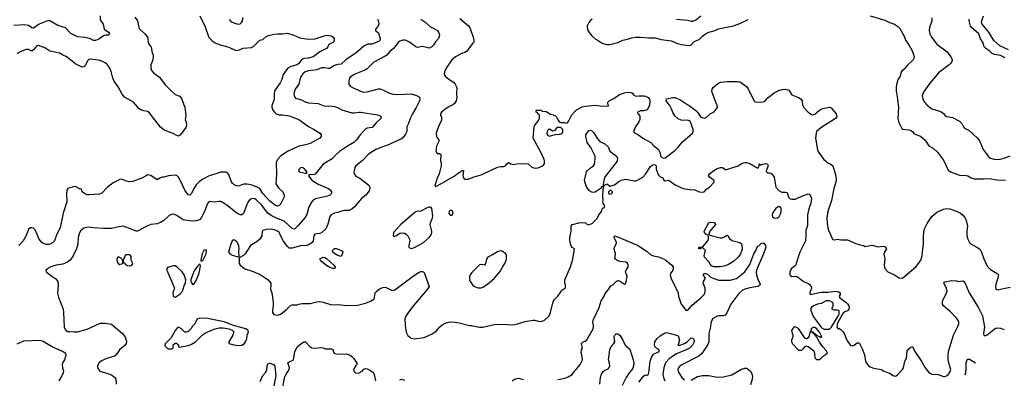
# Model space of a CAD drawing. Header units: inches. Extents: x 1771504 to 1971212, y 471788 to 643615.
# Tile 86 of 256: x 1873361 to 1885459, y 496629 to 501044. Entities that reach past the tile are written whole.
import ezdxf

# ---------------------------------------------------------------- set-up
doc = ezdxf.new("R2010")
doc.units = ezdxf.units.IN
doc.header["$MEASUREMENT"] = 0
for name, color, linetype in [('B8479', 7, 'Continuous'), ('B8489', 7, 'Continuous'), ('B8570', 7, 'Continuous'), ('B8580', 7, 'Continuous')]:
    doc.layers.add(name, color=color, linetype=linetype)

msp = doc.modelspace()

# ---------------------------------------------------------------- linework, layer by layer
at = {"layer": 'B8479', "color": 5}
for points, elevation in [([(1876463, 500000), (1876460, 499990), (1876459, 499970), (1876473, 499933), (1876490, 499910), (1876512, 499890), (1876550, 499877), (1876590, 499876), (1876670, 499865), (1876790, 499820), (1876910, 499732), (1876970, 499702), (1877051, 499650), (1877065, 499630), (1877065, 499610), (1877050, 499590), (1876930, 499525), (1876873, 499507), (1876790, 499492), (1876652, 499428), (1876570, 499372), (1876528, 499330), (1876512, 499290), (1876517, 499143), (1876509, 499030), (1876541, 498981), (1876594, 498930), (1876611, 498890), (1876611, 498870), (1876560, 498770), (1876530, 498753), (1876510, 498758), (1876490, 498770), (1876430, 498820), (1876350, 498910), (1876311, 498970), (1876280, 498990), (1876214, 499014), (1876156, 499024), (1876110, 499025), (1876050, 499001), (1876023, 499003), (1875997, 499017), (1875977, 499037), (1875961, 499061), (1875930, 499144), (1875910, 499167), (1875890, 499174), (1875830, 499171), (1875770, 499150), (1875690, 499129), (1875610, 499086), (1875566, 499054), (1875530, 499016), (1875500, 498970), (1875470, 498909), (1875450, 498889), (1875430, 498895), (1875390, 498951), (1875334, 499074), (1875312, 499112), (1875290, 499130), (1875270, 499134), (1875190, 499128), (1875130, 499110), (1875110, 499110), (1875090, 499103), (1875050, 499079), (1874970, 499130), (1874930, 499141), (1874914, 499126), (1874863, 499097), (1874750, 499058), (1874714, 499054), (1874670, 499060), (1874651, 499071), (1874610, 499085), (1874590, 499084), (1874510, 499043), (1874435, 498985), (1874370, 498913), (1874338, 498902), (1874213, 498893), (1874190, 498896), (1874158, 498910), (1874128, 498930), (1874122, 498962), (1874108, 498968), (1874090, 498969), (1874053, 498993), (1874030, 498996), (1873951, 498970), (1873939, 498950), (1873935, 498910), (1873940, 498810), (1873893, 498667), (1873859, 498490), (1873817, 498410), (1873790, 498329), (1873747, 498293), (1873717, 498283), (1873690, 498285), (1873650, 498298), (1873630, 498312), (1873600, 498350), (1873550, 498465), (1873530, 498484), (1873510, 498490), (1873493, 498487), (1873470, 498470), (1873463, 498457), (1873434, 498386), (1873402, 498330), (1873349, 498270)], 420), ([(1877067, 500000), (1877110, 499984), (1877170, 499986), (1877230, 499979), (1877267, 499967), (1877317, 499937), (1877442, 499902), (1877470, 499900), (1877530, 499910), (1877550, 499909), (1877758, 499878), (1877790, 499866), (1877801, 499850), (1877796, 499830), (1877741, 499779), (1877690, 499722), (1877630, 499711), (1877605, 499695), (1877544, 499630), (1877501, 499570), (1877465, 499535), (1877387, 499493), (1877292, 499428), (1877248, 499390), (1877202, 499338), (1877090, 499270), (1876991, 499149), (1876970, 499141), (1876918, 499142), (1876911, 499130), (1876920, 499110), (1876950, 499076), (1877030, 499027), (1877154, 498970), (1877179, 498950), (1877191, 498930), (1877191, 498910), (1877171, 498890), (1877143, 498877), (1876997, 498843), (1876960, 498820), (1876937, 498790), (1876908, 498730), (1876889, 498651), (1876865, 498610), (1876784, 498516), (1876743, 498477), (1876730, 498471), (1876710, 498480), (1876610, 498571), (1876523, 498603), (1876450, 498641), (1876410, 498669), (1876330, 498771), (1876270, 498828), (1876250, 498843), (1876230, 498850), (1876210, 498847), (1876190, 498835), (1876169, 498810), (1876150, 498776), (1876110, 498666), (1876090, 498648), (1876070, 498648), (1876030, 498670), (1875910, 498765), (1875850, 498805), (1875830, 498811), (1875810, 498812), (1875750, 498803), (1875690, 498813), (1875670, 498789), (1875632, 498690), (1875590, 498610), (1875570, 498588), (1875530, 498573), (1875470, 498571), (1875370, 498588), (1875343, 498603), (1875290, 498641), (1875250, 498656), (1875227, 498653), (1875199, 498641), (1875130, 498580), (1875090, 498554), (1875050, 498540), (1874972, 498528), (1874930, 498514), (1874810, 498449), (1874790, 498447), (1874744, 498470), (1874630, 498508), (1874578, 498502), (1874490, 498481), (1874390, 498479), (1874270, 498487), (1874210, 498497), (1874185, 498495), (1874150, 498484), (1874108, 498452), (1874090, 498417), (1874078, 498370), (1874076, 498290), (1874060, 498230), (1874016, 498144), (1873979, 498090), (1873950, 498067), (1873890, 498043), (1873810, 498030), (1873745, 498010), (1873706, 497990), (1873699, 497981), (1873681, 497970), (1873686, 497950), (1873754, 497894), (1873803, 497863), (1873829, 497829), (1873834, 497790), (1873827, 497687), (1873838, 497638), (1873894, 497490), (1873900, 497450), (1873906, 497270), (1873914, 497250), (1873930, 497228), (1873950, 497218), (1873975, 497215), (1874030, 497210), (1874070, 497213), (1874190, 497243), (1874350, 497319), (1874410, 497319), (1874490, 497305), (1874623, 497190), (1874640, 497170), (1874659, 497139), (1874673, 497093), (1874670, 497069), (1874654, 497046), (1874610, 497013), (1874588, 496990), (1874545, 496930), (1874525, 496915), (1874430, 496885), (1874366, 496854), (1874334, 496826), (1874323, 496810), (1874318, 496790), (1874321, 496761), (1874347, 496730), (1874442, 496702), (1874490, 496683), (1874530, 496650), (1874540, 496630), (1874546, 496570)], 440), ([(1875377, 500000), (1875388, 499970), (1875403, 499870), (1875395, 499815), (1875408, 499788), (1875411, 499750), (1875401, 499719), (1875337, 499630), (1875310, 499616), (1875290, 499621), (1875248, 499648), (1875190, 499666), (1875130, 499693), (1875090, 499724), (1874950, 499907), (1874930, 499917), (1874885, 499925), (1874850, 499936), (1874830, 499951), (1874786, 500000)], 380), ([(1878250, 500000), (1878230, 499960), (1878187, 499890), (1878157, 499830), (1878139, 499770), (1878119, 499730), (1878116, 499670), (1878102, 499638), (1878070, 499595), (1878050, 499580), (1877870, 499500), (1877831, 499489), (1877738, 499450), (1877690, 499424), (1877647, 499393), (1877570, 499313), (1877490, 499250), (1877480, 499230), (1877469, 499190), (1877467, 499170), (1877472, 499150), (1877490, 499124), (1877538, 499098), (1877651, 499011), (1877662, 498990), (1877663, 498970), (1877655, 498945), (1877612, 498888), (1877560, 498850), (1877473, 498747), (1877442, 498718), (1877410, 498702), (1877350, 498703), (1877330, 498698), (1877270, 498678), (1877227, 498670), (1877186, 498650), (1877170, 498630), (1877147, 498533), (1877124, 498476), (1877070, 498427), (1877050, 498420), (1876987, 498410), (1876974, 498390), (1876965, 498330), (1876954, 498310), (1876941, 498299), (1876917, 498283), (1876890, 498272), (1876810, 498268), (1876710, 498238), (1876670, 498240), (1876650, 498258), (1876597, 498330), (1876557, 498417), (1876550, 498430), (1876530, 498446), (1876490, 498463), (1876450, 498471), (1876392, 498468), (1876359, 498461), (1876350, 498457), (1876340, 498440), (1876335, 498390), (1876311, 498349), (1876279, 498321), (1876197, 498270), (1876130, 498169), (1876110, 498149), (1876058, 498122), (1876058, 498050), (1876070, 498030), (1876127, 497987), (1876231, 497951), (1876316, 497916), (1876412, 497852), (1876432, 497830), (1876445, 497810), (1876448, 497772), (1876441, 497750), (1876441, 497730), (1876457, 497690), (1876477, 497577), (1876476, 497530), (1876465, 497470), (1876468, 497448), (1876485, 497425), (1876530, 497415), (1876570, 497427), (1876644, 497490), (1876686, 497534), (1876710, 497545), (1876770, 497542), (1876788, 497552), (1876830, 497558), (1876930, 497561), (1877010, 497579), (1877050, 497583), (1877090, 497578), (1877190, 497543), (1877270, 497548), (1877390, 497537), (1877510, 497540), (1877610, 497562), (1877672, 497588), (1877710, 497615), (1877720, 497630), (1877723, 497670), (1877730, 497690), (1877747, 497713), (1877782, 497738), (1877824, 497756), (1877850, 497759), (1877872, 497752), (1877930, 497723), (1877950, 497721), (1877970, 497728), (1878199, 497901), (1878270, 497943), (1878290, 497951), (1878310, 497952), (1878325, 497945), (1878336, 497930), (1878392, 497770), (1878368, 497730), (1878184, 497516), (1878110, 497413), (1878094, 497370), (1878095, 497290), (1878108, 497208), (1878130, 497165), (1878170, 497134), (1878210, 497127), (1878330, 497142), (1878430, 497189), (1878455, 497205), (1878485, 497230), (1878518, 497270), (1878550, 497298), (1878590, 497318), (1878630, 497330), (1878670, 497333), (1878746, 497326), (1878889, 497291), (1878910, 497291), (1879011, 497271), (1879050, 497271), (1879190, 497302), (1879310, 497307), (1879390, 497299), (1879450, 497304), (1879570, 497337), (1879670, 497356), (1879690, 497356), (1879730, 497343), (1879770, 497337), (1879810, 497354), (1879866, 497410), (1879883, 497450), (1879906, 497550), (1879921, 497590), (1879933, 497610), (1879973, 497650), (1880000, 497692)], 460), ([(1878684, 500000), (1878682, 499998), (1878627, 499970), (1878567, 499930), (1878545, 499910), (1878531, 499890), (1878532, 499870), (1878542, 499850), (1878542, 499810), (1878508, 499732), (1878478, 499650), (1878482, 499610), (1878490, 499594), (1878512, 499570), (1878512, 499550), (1878482, 499490), (1878474, 499430), (1878490, 499402), (1878520, 499400), (1878534, 499390), (1878532, 499312), (1878538, 499290), (1878538, 499250), (1878515, 499150), (1878490, 499098), (1878461, 499010), (1878470, 498998), (1878490, 499005), (1878698, 499122), (1878750, 499162), (1878781, 499179), (1878792, 499192), (1878812, 499192), (1878806, 499130), (1878816, 499096), (1878828, 499088), (1878850, 499085), (1878872, 499088), (1878943, 499117), (1879030, 499141), (1879230, 499235), (1879270, 499243), (1879310, 499244), (1879328, 499250), (1879350, 499278), (1879370, 499291), (1879394, 499274), (1879425, 499265), (1879465, 499275), (1879590, 499277), (1879610, 499274), (1879655, 499235), (1879690, 499222), (1879730, 499225), (1879790, 499251), (1879807, 499273), (1879811, 499289), (1879811, 499310), (1879805, 499330), (1879770, 499410), (1879669, 499590), (1879682, 499730), (1879690, 499751), (1879726, 499794), (1879748, 499830), (1879747, 499867), (1879742, 499882), (1879730, 499886), (1879722, 499902), (1879706, 499910), (1879706, 499930), (1879710, 499934), (1879768, 499932), (1879782, 499922), (1879830, 499916), (1879883, 499883), (1879917, 499877), (1879943, 499863), (1879958, 499850), (1879976, 499810), (1879991, 499791), (1880000, 499787)], 480), ([(1880000, 499720), (1879970, 499722), (1879951, 499709), (1879930, 499682), (1879910, 499675), (1879870, 499699), (1879850, 499689), (1879841, 499670), (1879837, 499650), (1879845, 499625), (1879870, 499613), (1879910, 499626), (1879945, 499635), (1879990, 499637), (1880000, 499640)], 480), ([(1873330, 497063), (1873410, 497100), (1873610, 497108), (1873650, 497096), (1873770, 497023), (1873895, 496970), (1873925, 496950), (1873928, 496930), (1873924, 496910), (1873910, 496870), (1873888, 496830), (1873884, 496810), (1873887, 496770), (1873899, 496730), (1873895, 496710), (1873879, 496670), (1873843, 496610)], 420), ([(1876598, 496550), (1876616, 496650), (1876630, 496682), (1876673, 496750), (1876676, 496770), (1876654, 496830), (1876670, 496843), (1876710, 496858), (1876725, 496870), (1876743, 496970), (1876764, 497016), (1876771, 497029), (1876810, 497062), (1876851, 497091), (1876871, 497090), (1876929, 497029), (1876950, 497015), (1876990, 497010), (1877059, 497019), (1877090, 497016), (1877116, 497004), (1877190, 497002), (1877213, 496993), (1877212, 496970), (1877225, 496950), (1877234, 496946), (1877270, 496936), (1877370, 496942), (1877411, 496931), (1877442, 496910), (1877466, 496886), (1877485, 496850), (1877502, 496830), (1877502, 496810), (1877490, 496798), (1877461, 496750), (1877470, 496725), (1877490, 496706), (1877530, 496707), (1877568, 496730), (1877590, 496754), (1877610, 496762), (1877630, 496758), (1877670, 496738), (1877698, 496718), (1877710, 496702), (1877721, 496670), (1877731, 496610)], 440), ([(1876316, 496604), (1876350, 496675), (1876384, 496716), (1876396, 496744), (1876400, 496790), (1876410, 496818), (1876430, 496826), (1876450, 496822), (1876479, 496810), (1876494, 496790), (1876507, 496670), (1876483, 496550)], 440), ([(1879410, 496610), (1879450, 496633), (1879490, 496641), (1879534, 496630), (1879545, 496625)], 440), ([(1878030, 496621), (1878050, 496631), (1878090, 496618)], 440), ([(1879974, 496626), (1880000, 496632)], 440)]:
    msp.add_lwpolyline(points, dxfattribs=dict(at, elevation=elevation))
for points, elevation in [([(1876830, 499229), (1876810, 499225), (1876795, 499210), (1876788, 499190), (1876798, 499178), (1876870, 499161), (1876890, 499162), (1876893, 499170), (1876879, 499190), (1876850, 499220)], 440), ([(1878410, 498743), (1878390, 498743), (1878366, 498734), (1878290, 498693), (1878270, 498690), (1878247, 498693), (1878218, 498682), (1878045, 498530), (1877955, 498430), (1877948, 498390), (1877963, 498383), (1877990, 498393), (1878030, 498423), (1878050, 498428), (1878090, 498425), (1878110, 498413), (1878130, 498391), (1878150, 498350), (1878153, 498330), (1878141, 498270), (1878143, 498250), (1878150, 498243), (1878170, 498237), (1878210, 498246), (1878323, 498310), (1878390, 498372), (1878419, 498410), (1878425, 498430), (1878424, 498450), (1878406, 498530), (1878408, 498550), (1878433, 498610), (1878436, 498636), (1878425, 498725), (1878418, 498738)], 480), ([(1878650, 498702), (1878636, 498690), (1878634, 498670), (1878650, 498646), (1878670, 498642), (1878688, 498670), (1878684, 498690), (1878670, 498701)], 480), ([(1875990, 498341), (1875970, 498329), (1875953, 498290), (1875927, 498190), (1875942, 498170), (1875970, 498154), (1876030, 498136), (1876050, 498134), (1876058, 498142), (1876054, 498190), (1876059, 498230), (1876055, 498270), (1876030, 498317), (1876010, 498333)], 460), ([(1875650, 498219), (1875630, 498216), (1875624, 498210), (1875602, 498170), (1875587, 498090), (1875590, 498074), (1875595, 498085), (1875610, 498087), (1875653, 498170), (1875657, 498197)], 460), ([(1877310, 498138), (1877271, 498149), (1877230, 498172), (1877207, 498190), (1877204, 498210), (1877230, 498234), (1877250, 498237), (1877316, 498210), (1877331, 498190), (1877316, 498144)], 460), ([(1879268, 498208), (1879230, 498196), (1879170, 498156), (1879112, 498128), (1879096, 498104), (1879083, 498050), (1879071, 498030), (1879030, 498038), (1879010, 498033), (1878918, 497942), (1878894, 497910), (1878887, 497890), (1878886, 497850), (1878894, 497830), (1878923, 497790), (1878950, 497770), (1878990, 497754), (1879030, 497754), (1879050, 497760), (1879110, 497799), (1879190, 497868), (1879260, 497950), (1879292, 498008), (1879334, 498070), (1879341, 498110), (1879341, 498150), (1879333, 498170), (1879290, 498204)], 480), ([(1874570, 498134), (1874555, 498110), (1874559, 498070), (1874570, 498051), (1874590, 498038), (1874610, 498045), (1874627, 498053), (1874628, 498090), (1874599, 498119)], 460), ([(1874670, 498159), (1874656, 498150), (1874632, 498090), (1874638, 498058), (1874650, 498054), (1874660, 498040), (1874685, 498025), (1874710, 498022), (1874730, 498026), (1874737, 498030), (1874749, 498050), (1874732, 498092), (1874730, 498135), (1874721, 498150), (1874710, 498157)], 460), ([(1877230, 497989), (1877210, 497990), (1877170, 498003), (1877130, 498025), (1877072, 498070), (1877055, 498090), (1877050, 498110), (1877090, 498128), (1877110, 498124), (1877130, 498112), (1877221, 498030), (1877236, 498010), (1877234, 497990)], 460), ([(1875250, 498023), (1875177, 498003), (1875167, 497990), (1875168, 497970), (1875262, 497750), (1875243, 497690), (1875247, 497650), (1875250, 497645), (1875270, 497639), (1875290, 497648), (1875330, 497674), (1875360, 497710), (1875386, 497790), (1875397, 497810), (1875403, 497850), (1875383, 497910), (1875356, 497950), (1875290, 498010), (1875270, 498021)], 460), ([(1875570, 498042), (1875550, 498024), (1875510, 497969), (1875465, 497855), (1875464, 497830), (1875470, 497812), (1875490, 497791), (1875497, 497803), (1875510, 497811), (1875530, 497844), (1875559, 497910), (1875571, 497951), (1875582, 498022), (1875578, 498038)], 460), ([(1875610, 497379), (1875565, 497375), (1875546, 497370), (1875538, 497362), (1875511, 497310), (1875481, 497279), (1875470, 497258), (1875430, 497218), (1875410, 497208), (1875390, 497206), (1875348, 497248), (1875310, 497268), (1875290, 497254), (1875270, 497228), (1875220, 497140), (1875150, 497066), (1875142, 497050), (1875150, 497034), (1875174, 497010), (1875190, 497002), (1875230, 497002), (1875246, 497010), (1875248, 497052), (1875270, 497074), (1875292, 497072), (1875298, 497058), (1875310, 497054), (1875313, 497033), (1875322, 497022), (1875435, 497045), (1875470, 497059), (1875521, 497090), (1875605, 497175), (1875642, 497198), (1875759, 497250), (1875810, 497261), (1875860, 497260), (1875930, 497250), (1875973, 497233), (1875990, 497211), (1875979, 497170), (1875931, 497090), (1875932, 497070), (1875991, 497051), (1876050, 497046), (1876088, 497050), (1876121, 497070), (1876137, 497090), (1876152, 497128), (1876154, 497170), (1876173, 497210), (1876166, 497230), (1876141, 497250), (1875988, 497288), (1875874, 497334), (1875670, 497374)], 460)]:
    msp.add_lwpolyline(points, close=True, dxfattribs=dict(at, elevation=elevation))
at = {"layer": 'B8489', "color": 5}
for points, elevation in [([(1880000, 499787), (1880010, 499783), (1880050, 499782), (1880070, 499776), (1880090, 499780), (1880110, 499801), (1880145, 499875), (1880181, 499919), (1880203, 499937), (1880270, 499974), (1880310, 499983), (1880430, 499994), (1880517, 499983), (1880593, 499987), (1880598, 499990), (1880593, 500000)], 480), ([(1881099, 500000), (1881098, 499990), (1881070, 499937), (1881030, 499925), (1880990, 499924), (1880952, 499910), (1880956, 499890), (1880965, 499885), (1880979, 499859), (1880980, 499820), (1880968, 499790), (1880928, 499730), (1880904, 499670), (1880916, 499656), (1880956, 499636), (1881025, 499585), (1881116, 499536), (1881150, 499499), (1881209, 499449), (1881230, 499410), (1881236, 499370), (1881250, 499351), (1881270, 499344), (1881290, 499349), (1881310, 499361), (1881410, 499440), (1881450, 499478), (1881501, 499539), (1881629, 499650), (1881637, 499670), (1881635, 499695), (1881597, 499797), (1881569, 499809), (1881510, 499805), (1881489, 499809), (1881450, 499829), (1881410, 499864), (1881385, 499905), (1881369, 499950), (1881350, 499989), (1881341, 500000)], 480), ([(1881571, 500000), (1881587, 499990), (1881667, 499930), (1881691, 499910), (1881729, 499849), (1881770, 499836), (1881797, 499843), (1881847, 499893), (1881890, 499910), (1881934, 499966), (1881930, 499994), (1881928, 500000)], 480), ([(1882981, 500000), (1882982, 499990), (1882993, 499970), (1883050, 499911), (1883090, 499881), (1883110, 499877), (1883130, 499884), (1883190, 499935), (1883230, 499956), (1883310, 499971), (1883330, 499961), (1883394, 499890), (1883399, 499850), (1883383, 499830), (1883203, 499717), (1883153, 499670), (1883145, 499650), (1883138, 499590), (1883165, 499445), (1883177, 499417), (1883243, 499330), (1883263, 499310), (1883284, 499290), (1883329, 499269), (1883350, 499250), (1883385, 499145), (1883392, 499088), (1883390, 499050), (1883366, 498970), (1883336, 498824), (1883292, 498688), (1883277, 498610), (1883282, 498542), (1883294, 498474), (1883302, 498450), (1883324, 498410), (1883330, 498382), (1883350, 498346), (1883370, 498341), (1883410, 498351), (1883450, 498343), (1883530, 498343), (1883635, 498295), (1883670, 498284), (1883730, 498274), (1883750, 498261), (1883830, 498277), (1883910, 498255), (1883970, 498263), (1883990, 498258), (1884005, 498245), (1884011, 498230), (1883986, 498190), (1883979, 498170), (1883991, 498110), (1883981, 498030), (1883991, 497991), (1884028, 497948), (1884110, 497910), (1884170, 497871), (1884210, 497875), (1884370, 498010), (1884405, 498050), (1884433, 498090), (1884445, 498130), (1884466, 498290), (1884464, 498390), (1884475, 498470), (1884510, 498544), (1884570, 498630), (1884630, 498681), (1884710, 498720), (1884750, 498725), (1884790, 498721), (1884870, 498695), (1884921, 498670), (1884946, 498650), (1884975, 498615), (1884987, 498590), (1885000, 498550), (1885005, 498510), (1884998, 498450), (1885000, 498390), (1885010, 498350), (1885030, 498310), (1885050, 498287), (1885129, 498249), (1885161, 498221), (1885179, 498190), (1885207, 498110), (1885250, 498019), (1885290, 497977), (1885371, 497930), (1885388, 497910), (1885380, 497870), (1885358, 497810), (1885350, 497770), (1885355, 497735), (1885370, 497728), (1885530, 497759)], 480), ([(1884154, 500000), (1884157, 499970), (1884150, 499830), (1884161, 499781), (1884199, 499710), (1884210, 499701), (1884290, 499693), (1884310, 499685), (1884330, 499671), (1884349, 499649), (1884370, 499635), (1884419, 499619), (1884455, 499595), (1884485, 499565), (1884530, 499495), (1884590, 499464), (1884638, 499418), (1884710, 499321), (1884770, 499199), (1884797, 499177), (1884910, 499135), (1884990, 499131), (1885010, 499126), (1885050, 499104), (1885090, 499091), (1885210, 499089), (1885270, 499095), (1885370, 499078), (1885474, 499074)], 520), ([(1884507, 500000), (1884510, 499997), (1884570, 499949), (1884678, 499918), (1884710, 499894), (1884731, 499870), (1884750, 499858), (1884822, 499842), (1884910, 499799), (1884936, 499770), (1884956, 499730), (1884970, 499714), (1885025, 499685), (1885131, 499590), (1885159, 499550), (1885201, 499450), (1885259, 499370), (1885290, 499345), (1885333, 499333), (1885390, 499330), (1885457, 499343), (1885530, 499373)], 540), ([(1880000, 499640), (1880029, 499650), (1880036, 499670), (1880035, 499695), (1880010, 499719), (1880000, 499720)], 480), ([(1880000, 497692), (1880019, 497721), (1880069, 497751), (1880065, 497790), (1880057, 497810), (1880057, 497850), (1880129, 498010), (1880157, 498103), (1880178, 498230), (1880150, 498248), (1880140, 498260), (1880129, 498290), (1880120, 498340), (1880119, 498370), (1880135, 498450), (1880138, 498510), (1880149, 498531), (1880168, 498532), (1880230, 498551), (1880270, 498556), (1880311, 498551), (1880330, 498532), (1880350, 498525), (1880396, 498544), (1880456, 498604), (1880477, 498650), (1880509, 498690), (1880517, 498723), (1880549, 498750), (1880544, 498770), (1880529, 498790), (1880524, 498810), (1880529, 498831), (1880525, 498870), (1880528, 498972), (1880538, 499002), (1880548, 499012), (1880570, 499025), (1880584, 499024), (1880610, 499002), (1880630, 499005), (1880670, 499016), (1880722, 499058), (1880750, 499074), (1880810, 499088), (1880910, 499067), (1880930, 499067), (1880950, 499074), (1881017, 499110), (1881050, 499149), (1881110, 499241), (1881130, 499257), (1881150, 499265), (1881170, 499263), (1881182, 499250), (1881181, 499210), (1881210, 499134), (1881230, 499116), (1881261, 499101), (1881276, 499076), (1881288, 499068), (1881327, 499073), (1881339, 499070), (1881415, 499015), (1881512, 498972), (1881590, 498958), (1881655, 498955), (1881710, 498929), (1881750, 498925), (1881771, 498930), (1881798, 498962), (1881835, 498990), (1881895, 499050), (1881892, 499072), (1881837, 499110), (1881824, 499130), (1881837, 499150), (1881890, 499193), (1881930, 499219), (1881970, 499231), (1881990, 499231), (1882005, 499225), (1882030, 499205), (1882050, 499205), (1882097, 499223), (1882188, 499250), (1882239, 499281), (1882270, 499291), (1882294, 499290), (1882330, 499279), (1882430, 499222), (1882435, 499225), (1882446, 499250), (1882446, 499274), (1882462, 499262), (1882470, 499262), (1882488, 499272), (1882530, 499278), (1882551, 499271), (1882556, 499256), (1882551, 499229), (1882531, 499190), (1882537, 499177), (1882550, 499165), (1882570, 499165), (1882602, 499150), (1882630, 499112), (1882651, 498990), (1882690, 498946), (1882725, 498925), (1882770, 498928), (1882790, 498921), (1882806, 498866), (1882826, 498846), (1882850, 498839), (1882890, 498842), (1882990, 498886), (1883050, 498906), (1883063, 498903), (1883074, 498894), (1883088, 498850), (1883081, 498790), (1883057, 498723), (1883042, 498650), (1883042, 498530), (1883038, 498502), (1883019, 498461), (1883022, 498390), (1883014, 498330), (1882948, 498190), (1882892, 498028), (1882870, 498005), (1882845, 497990), (1882831, 497970), (1882825, 497950), (1882825, 497910), (1882830, 497902), (1882850, 497892), (1882890, 497896), (1882910, 497891), (1882948, 497868), (1882991, 497831), (1883050, 497807), (1883059, 497799), (1883084, 497770), (1883091, 497750), (1883068, 497690), (1883072, 497672), (1883210, 497699), (1883290, 497701), (1883390, 497710), (1883422, 497702), (1883441, 497690), (1883441, 497670), (1883431, 497650), (1883438, 497630), (1883510, 497575), (1883530, 497554), (1883547, 497530), (1883553, 497510), (1883550, 497489), (1883530, 497470), (1883501, 497459), (1883479, 497441), (1883463, 497417), (1883405, 497310), (1883402, 497270), (1883412, 497252), (1883428, 497252), (1883450, 497242), (1883475, 497215), (1883491, 497190), (1883522, 497110), (1883570, 497044), (1883590, 497038), (1883613, 497047), (1883650, 497077), (1883675, 497075), (1883716, 496996), (1883742, 496930), (1883754, 496850), (1883763, 496830), (1883784, 496804), (1883810, 496782), (1883850, 496766), (1883948, 496748), (1883978, 496730), (1884050, 496704), (1884095, 496675), (1884110, 496669), (1884130, 496673), (1884152, 496688), (1884208, 496750), (1884220, 496770), (1884238, 496850), (1884255, 496890), (1884264, 496976), (1884281, 496999), (1884310, 497025), (1884330, 497031), (1884360, 496970), (1884445, 496845), (1884485, 496770), (1884537, 496710), (1884570, 496693), (1884648, 496688), (1884710, 496664), (1884730, 496662), (1884750, 496670), (1884770, 496688), (1884790, 496711), (1884801, 496750), (1884777, 496830), (1884771, 496870), (1884768, 496930), (1884773, 496970), (1884833, 497170), (1884883, 497270), (1884898, 497310), (1884898, 497330), (1884891, 497350), (1884874, 497374), (1884790, 497466), (1884712, 497530), (1884700, 497550), (1884700, 497590), (1884706, 497610), (1884742, 497670), (1884755, 497710), (1884748, 497750), (1884714, 497810), (1884720, 497820), (1884733, 497827), (1884810, 497843), (1884870, 497839), (1884890, 497831), (1884950, 497838), (1884970, 497825), (1885026, 497690), (1885136, 497516), (1885189, 497410), (1885214, 497270), (1885202, 497190), (1885206, 497166), (1885230, 497165), (1885250, 497175), (1885330, 497242), (1885350, 497255), (1885370, 497260), (1885410, 497257), (1885457, 497242)], 460), ([(1880000, 496632), (1880073, 496647), (1880101, 496659), (1880150, 496690), (1880177, 496730), (1880199, 496750), (1880249, 496810), (1880274, 496870), (1880269, 496930), (1880261, 496950), (1880264, 496990), (1880276, 497010), (1880265, 497070), (1880284, 497090), (1880310, 497098), (1880330, 497113), (1880405, 497250), (1880413, 497270), (1880413, 497290), (1880404, 497330), (1880406, 497354), (1880479, 497510), (1880507, 497593), (1880537, 497643), (1880556, 497684), (1880570, 497704), (1880597, 497730), (1880625, 497775), (1880650, 497791), (1880690, 497830), (1880710, 497842), (1880730, 497839), (1880790, 497796), (1880810, 497806), (1880825, 497890), (1880805, 497950), (1880812, 497970), (1880837, 498010), (1880839, 498030), (1880830, 498055), (1880810, 498068), (1880730, 498077), (1880699, 498090), (1880673, 498110), (1880680, 498170), (1880666, 498230), (1880670, 498250), (1880691, 498289), (1880694, 498310), (1880667, 498370), (1880670, 498390), (1880730, 498371), (1880756, 498356), (1880961, 498270), (1881037, 498217), (1881070, 498200), (1881117, 498157), (1881150, 498145), (1881210, 498134), (1881270, 498109), (1881301, 498090), (1881373, 498030), (1881389, 498010), (1881391, 497990), (1881386, 497970), (1881358, 497930), (1881353, 497910), (1881360, 497870), (1881443, 497710), (1881450, 497690), (1881455, 497650), (1881489, 497550), (1881550, 497475), (1881570, 497480), (1881622, 497538), (1881730, 497630), (1881769, 497670), (1881780, 497690), (1881785, 497710), (1881785, 497750), (1881758, 497810), (1881764, 497830), (1881787, 497870), (1881758, 497910), (1881769, 497930), (1881790, 497928), (1881810, 497918), (1881846, 497886), (1881878, 497870), (1881950, 497846), (1882090, 497845), (1882170, 497866), (1882270, 497950), (1882330, 498038), (1882380, 498170), (1882405, 498210), (1882430, 498267), (1882447, 498273), (1882470, 498296), (1882490, 498305), (1882510, 498295), (1882525, 498270), (1882528, 498250), (1882500, 498170), (1882423, 497990), (1882411, 497950), (1882413, 497910), (1882430, 497856), (1882454, 497810), (1882459, 497790), (1882456, 497784), (1882431, 497769), (1882330, 497754), (1882270, 497736), (1882239, 497721), (1882198, 497682), (1882100, 497550), (1882050, 497444), (1882030, 497418), (1882010, 497408), (1881950, 497409), (1881930, 497403), (1881875, 497370), (1881857, 497330), (1881845, 497255), (1881827, 497190), (1881827, 497090), (1881813, 497050), (1881789, 497011), (1881737, 496943), (1881705, 496915), (1881490, 496802), (1881472, 496790), (1881455, 496770), (1881449, 496750), (1881450, 496730), (1881458, 496710), (1881498, 496650), (1881530, 496621)], 440), ([(1880487, 496570), (1880499, 496650), (1880510, 496691), (1880530, 496723), (1880550, 496740), (1880590, 496759), (1880604, 496776), (1880610, 496790), (1880607, 496830), (1880597, 496870), (1880610, 496992), (1880627, 497030), (1880662, 497070), (1880672, 497088), (1880665, 497150), (1880673, 497170), (1880690, 497187), (1880710, 497187), (1880733, 497173), (1880772, 497110), (1880800, 497050), (1880858, 496998), (1880897, 496870), (1880905, 496830), (1880904, 496796), (1880895, 496765), (1880879, 496741), (1880850, 496708), (1880812, 496650), (1880765, 496555)], 420), ([(1880967, 496593), (1881030, 496671), (1881050, 496683), (1881070, 496676), (1881087, 496693), (1881097, 496743), (1881109, 496851), (1881123, 496897), (1881150, 496937), (1881219, 496970), (1881219, 496990), (1881188, 497008), (1881166, 497030), (1881160, 497050), (1881166, 497090), (1881193, 497130), (1881230, 497162), (1881284, 497196), (1881310, 497202), (1881430, 497173), (1881450, 497161), (1881468, 497110), (1881456, 497064), (1881447, 497050), (1881450, 497048), (1881470, 497047), (1881531, 497069), (1881561, 497090), (1881610, 497139), (1881634, 497134), (1881646, 497106), (1881646, 497090), (1881628, 497050), (1881590, 497012), (1881551, 496989), (1881430, 496940), (1881385, 496915), (1881340, 496880), (1881297, 496830), (1881274, 496770), (1881265, 496690), (1881272, 496650), (1881286, 496610)], 420), ([(1884977, 496682), (1884987, 496713), (1884991, 496750), (1884990, 496830), (1884999, 496861), (1885010, 496877), (1885030, 496877), (1885050, 496866), (1885104, 496831)], 440), ([(1881610, 496620), (1881690, 496663), (1881750, 496674), (1881830, 496676), (1881930, 496657), (1882010, 496659), (1882110, 496684), (1882228, 496752), (1882270, 496767), (1882290, 496765), (1882316, 496750), (1882344, 496724), (1882358, 496698), (1882363, 496670), (1882360, 496630), (1882339, 496561)], 440)]:
    msp.add_lwpolyline(points, dxfattribs=dict(at, elevation=elevation))
for points, elevation in [([(1880410, 498923), (1880390, 498925), (1880363, 498943), (1880344, 498964), (1880320, 499000), (1880301, 499070), (1880325, 499175), (1880332, 499188), (1880373, 499227), (1880410, 499251), (1880423, 499270), (1880426, 499290), (1880432, 499350), (1880430, 499370), (1880377, 499477), (1880335, 499535), (1880317, 499610), (1880317, 499630), (1880329, 499650), (1880357, 499683), (1880370, 499690), (1880390, 499680), (1880416, 499656), (1880462, 499582), (1880488, 499548), (1880550, 499522), (1880590, 499482), (1880611, 499430), (1880691, 499371), (1880706, 499346), (1880701, 499310), (1880690, 499290), (1880582, 499158), (1880550, 499110), (1880538, 499070), (1880525, 498995), (1880510, 498992), (1880505, 498975), (1880430, 498928)], 460), ([(1880630, 498946), (1880610, 498946), (1880594, 498930), (1880594, 498910), (1880610, 498902), (1880630, 498906), (1880638, 498910), (1880646, 498930)], 460), ([(1882690, 498749), (1882670, 498741), (1882650, 498726), (1882625, 498695), (1882612, 498670), (1882607, 498650), (1882610, 498625), (1882627, 498610), (1882650, 498608), (1882670, 498612), (1882693, 498627), (1882713, 498670), (1882719, 498690), (1882715, 498730), (1882710, 498739)], 460), ([(1881990, 498365), (1882021, 498379), (1882050, 498398), (1882064, 498390), (1882080, 498360), (1882112, 498332), (1882210, 498308), (1882230, 498291), (1882235, 498275), (1882236, 498230), (1882230, 498201), (1882219, 498170), (1882188, 498130), (1882130, 498076), (1882070, 498038), (1882030, 498021), (1881970, 498009), (1881891, 498011), (1881862, 498022), (1881843, 498043), (1881830, 498073), (1881776, 498130), (1881772, 498150), (1881787, 498210), (1881780, 498220), (1881750, 498246), (1881722, 498230), (1881706, 498230), (1881705, 498250), (1881750, 498253), (1881816, 498330), (1881824, 498350), (1881824, 498384), (1881817, 498397), (1881790, 498412), (1881775, 498430), (1881772, 498450), (1881814, 498530), (1881830, 498550), (1881850, 498558), (1881894, 498554), (1881906, 498546), (1881910, 498530), (1881839, 498450), (1881830, 498410), (1881840, 498400), (1881966, 498366)], 440), ([(1883290, 497594), (1883270, 497592), (1883210, 497560), (1883165, 497550), (1883116, 497530), (1883091, 497510), (1883078, 497490), (1883107, 497410), (1883122, 497382), (1883208, 497268), (1883219, 497259), (1883246, 497246), (1883310, 497243), (1883333, 497267), (1883417, 497403), (1883429, 497430), (1883428, 497468), (1883410, 497478), (1883370, 497479), (1883346, 497486), (1883342, 497490), (1883344, 497504), (1883357, 497530), (1883357, 497557), (1883350, 497570), (1883338, 497578), (1883311, 497591)], 460), ([(1882890, 497273), (1882871, 497269), (1882846, 497230), (1882847, 497210), (1882859, 497170), (1882859, 497150), (1882845, 497110), (1882845, 497090), (1882859, 497059), (1882930, 496986), (1882972, 496988), (1882993, 497007), (1883010, 497031), (1883030, 497038), (1883050, 497031), (1883117, 496977), (1883127, 496950), (1883132, 496892), (1883152, 496872), (1883190, 496871), (1883210, 496887), (1883250, 496925), (1883288, 496950), (1883270, 496982), (1883227, 497027), (1883187, 497087), (1883160, 497140), (1883148, 497152), (1883148, 497168), (1883130, 497169), (1883128, 497188), (1883109, 497190), (1883107, 497207), (1883070, 497208), (1883058, 497150), (1883050, 497138), (1883030, 497127), (1883012, 497132), (1882932, 497252)], 460), ([(1883130, 497264), (1883110, 497264), (1883085, 497250), (1883082, 497222), (1883092, 497212), (1883111, 497211), (1883114, 497194), (1883134, 497190), (1883138, 497178), (1883150, 497174), (1883162, 497162), (1883193, 497153), (1883210, 497142), (1883218, 497150), (1883190, 497208), (1883152, 497252)], 460)]:
    msp.add_lwpolyline(points, close=True, dxfattribs=dict(at, elevation=elevation))
at = {"layer": 'B8570', "color": 5}
for points, elevation in [([(1874348, 501090), (1874350, 501041), (1874385, 500990), (1874399, 500930), (1874450, 500890), (1874462, 500870), (1874458, 500862), (1874450, 500853), (1874414, 500854), (1874390, 500848), (1874335, 500805), (1874290, 500788), (1874269, 500790), (1874231, 500811), (1874166, 500826), (1874070, 500836), (1873990, 500877), (1873924, 500944), (1873830, 500974), (1873730, 501031), (1873701, 501030), (1873599, 500990), (1873530, 500939), (1873510, 500945), (1873470, 500974), (1873422, 500982), (1873290, 500973)], 360), ([(1874776, 501076), (1874809, 501029), (1874825, 500950), (1874834, 500934), (1874899, 500870), (1874930, 500830), (1874937, 500810), (1874939, 500770), (1874946, 500746), (1874962, 500722), (1874976, 500710), (1874986, 500654), (1875001, 500610), (1874995, 500550), (1874970, 500490), (1874970, 500450), (1874981, 500421), (1875008, 500390), (1875080, 500340), (1875150, 500244), (1875200, 500190), (1875270, 500127), (1875330, 500104), (1875351, 500070), (1875377, 500000)], 380), ([(1875576, 501090), (1875638, 500958), (1875686, 500826), (1875725, 500785), (1875762, 500762), (1875810, 500740), (1875930, 500708), (1876010, 500671), (1876030, 500668), (1876050, 500670), (1876107, 500693), (1876210, 500702), (1876239, 500721), (1876310, 500793), (1876350, 500802), (1876386, 500834), (1876417, 500850), (1876485, 500865), (1876530, 500870), (1876590, 500869), (1876650, 500878), (1876730, 500853), (1876802, 500822), (1876910, 500806), (1876991, 500809), (1877090, 500844), (1877130, 500853), (1877187, 500847), (1877211, 500830), (1877223, 500810), (1877226, 500790), (1877215, 500770), (1877161, 500739), (1877147, 500710), (1877130, 500690), (1877048, 500652), (1876966, 500590), (1876910, 500574), (1876850, 500570), (1876826, 500554), (1876792, 500508), (1876771, 500489), (1876692, 500468), (1876657, 500450), (1876637, 500430), (1876597, 500370), (1876582, 500310), (1876563, 500270), (1876493, 500170), (1876486, 500130), (1876486, 500070), (1876463, 500000)], 420), ([(1875939, 501050), (1875948, 501030), (1875970, 501016), (1876030, 500992), (1876050, 500988), (1876068, 500992), (1876087, 501010), (1876098, 501030), (1876107, 501070)], 440), ([(1877755, 501050), (1877770, 501022), (1877775, 500990), (1877760, 500960), (1877731, 500930), (1877731, 500910), (1877770, 500885), (1877791, 500811), (1877786, 500790), (1877778, 500782), (1877710, 500751), (1877690, 500745), (1877637, 500743), (1877590, 500721), (1877490, 500633), (1877370, 500556), (1877310, 500498), (1877270, 500494), (1877230, 500482), (1877170, 500447), (1877150, 500446), (1877106, 500454), (1877070, 500452), (1877010, 500428), (1876910, 500417), (1876870, 500403), (1876840, 500380), (1876815, 500345), (1876802, 500310), (1876789, 500251), (1876745, 500190), (1876732, 500152), (1876730, 500130), (1876732, 500110), (1876750, 500083), (1876822, 500062), (1876870, 500036), (1876910, 500022), (1877030, 500014), (1877067, 500000)], 440), ([(1878290, 501050), (1878339, 501019), (1878410, 500955), (1878467, 500930), (1878493, 500910), (1878508, 500890), (1878515, 500870), (1878517, 500850), (1878506, 500814), (1878470, 500773), (1878444, 500730), (1878423, 500710), (1878390, 500696), (1878310, 500715), (1878250, 500704), (1878230, 500712), (1878150, 500768), (1878110, 500788), (1878090, 500793), (1878067, 500793), (1878030, 500779), (1878010, 500765), (1877953, 500690), (1877910, 500656), (1877870, 500611), (1877850, 500595), (1877710, 500524), (1877630, 500443), (1877610, 500428), (1877530, 500398), (1877471, 500370), (1877415, 500330), (1877405, 500295), (1877405, 500255), (1877421, 500230), (1877450, 500210), (1877570, 500160), (1877590, 500156), (1877630, 500159), (1877770, 500194), (1877790, 500195), (1877830, 500181), (1877904, 500144), (1877950, 500130), (1878010, 500126), (1878170, 500134), (1878235, 500115), (1878272, 500092), (1878279, 500070), (1878275, 500050), (1878250, 500000)], 460), ([(1878770, 501059), (1878876, 500970), (1878895, 500935), (1878932, 500832), (1878942, 500790), (1878939, 500770), (1878930, 500755), (1878850, 500655), (1878830, 500641), (1878790, 500629), (1878716, 500590), (1878671, 500550), (1878610, 500462), (1878581, 500410), (1878575, 500370), (1878587, 500350), (1878633, 500313), (1878690, 500278), (1878710, 500251), (1878730, 500211), (1878728, 500130), (1878733, 500090), (1878725, 500050), (1878704, 500016), (1878684, 500000)], 480), ([(1874786, 500000), (1874760, 500030), (1874650, 500094), (1874620, 500130), (1874570, 500220), (1874520, 500290), (1874506, 500326), (1874486, 500410), (1874470, 500448), (1874438, 500490), (1874410, 500514), (1874370, 500536), (1874330, 500549), (1874222, 500558), (1874210, 500556), (1874197, 500543), (1874170, 500489), (1874150, 500466), (1874130, 500460), (1874050, 500500), (1873950, 500582), (1873930, 500594), (1873890, 500608), (1873853, 500633), (1873730, 500657), (1873670, 500701), (1873590, 500729), (1873570, 500724), (1873530, 500675), (1873510, 500659), (1873470, 500677), (1873442, 500678), (1873368, 500652), (1873330, 500625)], 380)]:
    msp.add_lwpolyline(points, dxfattribs=dict(at, elevation=elevation))
at = {"layer": 'B8580', "color": 5}
for points, elevation in [([(1880395, 501050), (1880369, 501030), (1880353, 501010), (1880334, 500970), (1880332, 500950), (1880344, 500904), (1880390, 500845), (1880430, 500808), (1880470, 500788), (1880516, 500756), (1880570, 500742), (1880610, 500740), (1880650, 500750), (1880710, 500766), (1880770, 500795), (1880830, 500807), (1880877, 500823), (1880930, 500830), (1880988, 500832), (1881090, 500823), (1881170, 500822), (1881242, 500802), (1881370, 500785), (1881430, 500757), (1881490, 500740), (1881590, 500727), (1881610, 500734), (1881650, 500775), (1881710, 500801), (1881750, 500843), (1881789, 500871), (1881830, 500890), (1881907, 500913), (1881949, 500931), (1882130, 500970), (1882210, 500999), (1882310, 501046)], 520), ([(1881430, 501052), (1881570, 501038), (1881610, 501026), (1881630, 501025), (1881670, 501041), (1881731, 501090)], 540), ([(1883810, 501093), (1883990, 501040), (1884050, 501010), (1884110, 500988), (1884147, 500967), (1884175, 500935), (1884225, 500850), (1884249, 500789), (1884290, 500728), (1884321, 500670), (1884340, 500630), (1884350, 500590), (1884349, 500570), (1884338, 500550), (1884270, 500488), (1884230, 500439), (1884195, 500410), (1884186, 500390), (1884181, 500350), (1884152, 500308), (1884134, 500246), (1884130, 500210), (1884132, 500170), (1884144, 500096), (1884154, 500000)], 520), ([(1884568, 501068), (1884568, 501030), (1884541, 500950), (1884536, 500910), (1884545, 500870), (1884563, 500830), (1884630, 500743), (1884757, 500650), (1884801, 500590), (1884819, 500550), (1884815, 500530), (1884803, 500510), (1884783, 500490), (1884650, 500392), (1884533, 500247), (1884466, 500154), (1884450, 500110), (1884457, 500070), (1884480, 500030), (1884507, 500000)], 540), ([(1885470, 500578), (1885410, 500604), (1885338, 500618), (1885310, 500630), (1885280, 500660), (1885230, 500690), (1885212, 500710), (1885194, 500770), (1885167, 500810), (1885146, 500870), (1885056, 500950), (1885045, 500965), (1885026, 501030), (1885025, 501050)], 540), ([(1885510, 500674), (1885403, 500723), (1885329, 500789), (1885269, 500890), (1885186, 500990), (1885179, 501010), (1885182, 501030), (1885205, 501090)], 520), ([(1881928, 500000), (1881870, 500150), (1881867, 500173), (1881870, 500190), (1881883, 500210), (1881939, 500261), (1881970, 500278), (1882055, 500285), (1882190, 500284), (1882210, 500281), (1882230, 500271), (1882290, 500224), (1882310, 500195), (1882385, 500045), (1882390, 500039), (1882410, 500033), (1882490, 500035), (1882510, 500041), (1882530, 500055), (1882558, 500090), (1882630, 500148), (1882690, 500177), (1882730, 500188), (1882770, 500190), (1882810, 500179), (1882850, 500123), (1882931, 500090), (1882961, 500070), (1882973, 500050), (1882981, 500000)], 480), ([(1880593, 500000), (1880589, 500009), (1880589, 500030), (1880604, 500050), (1880662, 500078), (1880730, 500127), (1880790, 500147), (1880830, 500154), (1880874, 500150), (1880890, 500142), (1880903, 500123), (1880930, 500106), (1880970, 500111), (1881029, 500111), (1881050, 500106), (1881082, 500090), (1881098, 500070), (1881105, 500045), (1881099, 500000)], 480), ([(1881341, 500000), (1881302, 500050), (1881310, 500071), (1881386, 500090), (1881409, 500091), (1881470, 500064), (1881571, 500000)], 480)]:
    msp.add_lwpolyline(points, dxfattribs=dict(at, elevation=elevation))

doc.saveas('drawing.dxf')
